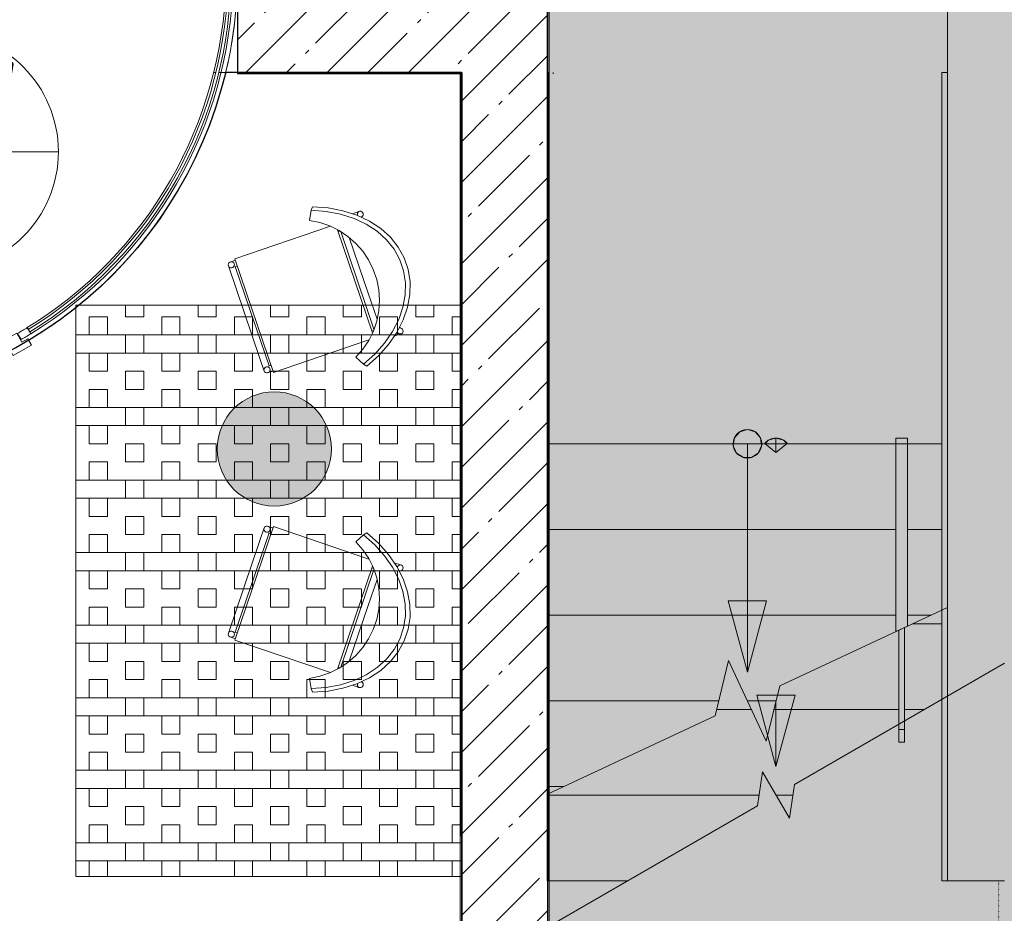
# Model space of a CAD drawing. Header units: millimetres. Extents: x 42571 to 146629, y -34435 to 73146.
# Tile 55 of 93: x 57115 to 60561, y -3358 to -230. Entities that reach past the tile are written whole.
import ezdxf
from ezdxf.enums import TextEntityAlignment as Align

# ---------------------------------------------------------------- set-up
doc = ezdxf.new("R2010")
doc.units = ezdxf.units.MM
doc.linetypes.add('( Hidden )', pattern=[0.375, 0.25, -0.125])
doc.linetypes.add('-d1-01', pattern=[1, 0, -1])
doc.layers.get('Defpoints').update_dxf_attribs({"color": 31})
for name, color, linetype, lineweight in [('_0', 7, 'Continuous', 13), ('dim_meb', 7, 'Continuous', 5), ('meb', 26, 'Continuous', 15), ('ob_pomeshen', 62, 'Continuous', 13), ('Балясины', 7, 'Continuous', 5), ('Верхние поручни', 7, 'Continuous', 5), ('Контуры', 7, 'Continuous', 5), ('Линии подступенков', 7, 'Continuous', 5), ('Линии свеса', 7, 'Continuous', 5), ('Марки вырезов', 7, 'Continuous', 5), ('Обобщенные модели', 7, 'Continuous', 5), ('Основа _2_', 7, 'Continuous', 5), ('Отделка 2 _5_', 7, 'Continuous', 5), ('Панели витража', 7, 'Continuous', 5), ('Перекрытия', 7, 'Continuous', 5), ('Перила', 7, 'Continuous', 5), ('Стены', 7, 'Continuous', 5), ('Стрелки вверх', 7, 'Continuous', 5), ('Структура _1_', 7, 'Continuous', 5)]:
    doc.layers.add(name, color=color, linetype=linetype, lineweight=lineweight)
doc.layers.add('_Разделитель помещений_', color=7, linetype='-d1-01', lineweight=5, true_color=0x0080c0)
doc.layers.add('МЕБЕЛЬ НАША ЛИНИЯ', color=7, linetype='Continuous', lineweight=0, true_color=0x6a6a6a)
doc.styles.add('fl_iso paper', font='isocpeur.ttf', dxfattribs={"width": 0.8, "oblique": 10})
pattern_1 = [(45, (-51337.11, -26686.75), (-142.5612, 142.5612), []), (45, (-51194.55, -26686.75), (-142.5612, 142.5612), [252.016, -50.403, 16.764, -33.639])]

# ---------------------------------------------------------------- blocks, each defined once
blk = doc.blocks.new('помещение')
at = {"color": 0}
blk.add_line((-420, 0), (420, 0), dxfattribs=at)
blk.add_circle((0, 0), 420, dxfattribs=at)
at = {"linetype": 'ByBlock', "style": 'fl_iso paper', "oblique": 10, "width": 0.8}
for tag, p in [('TXT1', (0, 190)), ('TXT2', (0, -180))]:
    blk.add_attdef(tag, text='', height=250, dxfattribs=at).set_placement(p, align=Align.MIDDLE_CENTER)
blk = doc.blocks.new('культ кресло фото')
at = {"layer": 'МЕБЕЛЬ НАША ЛИНИЯ'}
for p, q in [((1546547.7, -103882.5), (1546504.4, -103905.6)), ((1546505.2, -103884.1), (1546508.8, -103883.4)), ((1546508.8, -103883.4), (1546512.5, -103884)), ((1546592.1, -103866.4), (1546547.7, -103882.5)), ((1546549.4, -103898), (1546592.3, -103882.5)), ((1546636.7, -103857.5), (1546592.1, -103866.4)), ((1546592.3, -103882.5), (1546635.3, -103873.9)), ((1546635.3, -103873.9), (1546678, -103872.4)), ((1546680.9, -103856), (1546636.7, -103857.5)), ((1546678, -103872.4), (1546719.4, -103878.1)), ((1546723.8, -103862), (1546680.9, -103856)), ((1546719.4, -103878.1), (1546758.9, -103890.9)), ((1546764.7, -103875.2), (1546723.8, -103862)), ((1546803, -103895.5), (1546764.7, -103875.2)), ((1546504.4, -103905.6), (1546462.8, -103935.3)), ((1546498.8, -103892), (1546491.3, -103914.9)), ((1546498.8, -103892), (1546499.8, -103888.8)), ((1546498.9, -103895.6), (1546498.8, -103892)), ((1546500.4, -103898.9), (1546498.9, -103895.6)), ((1546499.8, -103888.8), (1546502.1, -103885.9)), ((1546503, -103901.6), (1546500.4, -103898.9)), ((1546502.1, -103885.9), (1546505.2, -103884.1)), ((1546506.3, -103903.3), (1546503, -103901.6)), ((1546508.2, -103903.6), (1546506.3, -103903.3)), ((1546507.7, -103920.3), (1546549.4, -103898)), ((1546512.5, -103884), (1546515.9, -103885.7)), ((1546515.9, -103885.7), (1546518.4, -103888.4)), ((1546518.4, -103888.4), (1546519.9, -103891.7)), ((1546520.1, -103895.3), (1546519.3, -103897.7)), ((1546519.9, -103891.7), (1546520.1, -103895.3)), ((1546758.9, -103890.9), (1546795.7, -103910.5)), ((1546795.7, -103910.5), (1546829.5, -103936.6)), ((1546837.9, -103922.6), (1546803, -103895.5)), ((1546462.8, -103935.3), (1546423.7, -103971)), ((1546429.9, -103983.4), (1546467.6, -103948.9)), ((1546467.6, -103948.9), (1546507.7, -103920.3)), ((1546829.5, -103936.6), (1546859.4, -103968.8)), ((1546868.9, -103955.9), (1546837.9, -103922.6)), ((1546423.7, -103971), (1546387.8, -104012.2)), ((1546395.2, -104023.1), (1546429.9, -103983.4)), ((1546510.7, -103987.4), (1546545.4, -103975)), ((1546513, -103986.5), (1546511.1, -103992.5)), ((1546516.7, -103985.2), (1546860.4, -104096.4)), ((1546545.4, -103975), (1546581.4, -103967.3)), ((1546551.4, -103973.7), (1546643.1, -104003.4)), ((1546581.4, -103967.3), (1546618.2, -103964.4)), ((1546618.2, -103964.4), (1546654.9, -103966.3)), ((1546654.9, -103966.3), (1546691.2, -103972.9)), ((1546691.2, -103972.9), (1546726.2, -103984.3)), ((1546726.2, -103984.3), (1546759.5, -104000.1)), ((1546859.4, -103968.8), (1546884.9, -104006.5)), ((1546895.5, -103995), (1546868.9, -103955.9)), ((1546479.9, -104003.1), (1546371.2, -104339.2)), ((1546387.8, -104012.2), (1546395.2, -104023.1)), ((1546447.6, -104025), (1546477.9, -104004.1)), ((1546477.9, -104004.1), (1546510.7, -103987.4)), ((1546504.7, -103990.4), (1546867.1, -104107.6)), ((1546643.1, -104003.4), (1546839, -104066.7)), ((1546759.5, -104000.1), (1546790.4, -104020.1)), ((1546790.4, -104020.1), (1546818.4, -104044)), ((1546884.9, -104006.5), (1546905.8, -104049)), ((1546917.1, -104039.1), (1546895.5, -103995)), ((1546910.4, -104021.5), (1546912.7, -104018.7)), ((1546912.7, -104018.7), (1546915.8, -104016.9)), ((1546915.8, -104016.9), (1546919.4, -104016.2)), ((1546919.4, -104016.2), (1546923.1, -104016.8)), ((1546923.1, -104016.8), (1546926.5, -104018.5)), ((1546926.5, -104018.5), (1546929, -104021.2)), ((1546929, -104021.2), (1546930.5, -104024.5)), ((1546395.2, -104023.1), (1546420.3, -104049.7)), ((1546420.3, -104049.7), (1546447.6, -104025)), ((1546818.4, -104044), (1546843.1, -104071.3)), ((1546905.8, -104049), (1546921.6, -104095.7)), ((1546909.6, -104023.9), (1546910.4, -104021.5)), ((1546916.9, -104036.1), (1546915.1, -104035.2)), ((1546920.6, -104036.6), (1546916.9, -104036.1)), ((1546933.4, -104087.5), (1546917.1, -104039.1)), ((1546924.2, -104036), (1546920.6, -104036.6)), ((1546929.6, -104031.4), (1546922.2, -104054.3)), ((1546927.3, -104034.1), (1546924.2, -104036)), ((1546929.6, -104031.4), (1546927.3, -104034.1)), ((1546930.6, -104028.2), (1546929.6, -104031.4)), ((1546930.5, -104024.5), (1546930.6, -104028.2)), ((1546843.1, -104071.3), (1546864, -104101.6)), ((1546944.1, -104139.3), (1546933.4, -104087.5)), ((1546862.5, -104099.4), (1546860.5, -104105.5)), ((1546864, -104101.6), (1546880.8, -104134.4)), ((1546921.6, -104095.7), (1546931.9, -104145.8)), ((1546770.8, -104468.4), (1546879.6, -104132.1)), ((1546880.8, -104134.4), (1546893.1, -104169.1)), ((1546931.9, -104145.8), (1546936.8, -104198.2)), ((1546949.1, -104193.7), (1546944.1, -104139.3)), ((1546893.1, -104169.1), (1546900.9, -104205.1)), ((1546900.9, -104205.1), (1546936.8, -104198.2)), ((1546936.8, -104198.2), (1546949.1, -104193.7)), ((1546369.8, -104360), (1546371, -104356.5)), ((1546370, -104363.8), (1546369.8, -104360)), ((1546371.4, -104367.3), (1546370, -104363.8)), ((1546371, -104356.5), (1546373.3, -104353.5)), ((1546371.2, -104339.2), (1546764, -104466.2)), ((1546376.1, -104340.8), (1546372.1, -104353.1)), ((1546372.1, -104353.1), (1546373.3, -104353.5)), ((1546373.3, -104353.5), (1546376.5, -104351.5)), ((1546376.5, -104351.5), (1546380.1, -104350.7)), ((1546380.1, -104350.7), (1546383.8, -104351.2)), ((1546383.8, -104351.2), (1546387.2, -104353)), ((1546387.2, -104353), (1546389.7, -104355.8)), ((1546389.7, -104355.8), (1546391.1, -104359.3)), ((1546391.2, -104363), (1546390.1, -104366.6)), ((1546391.1, -104359.3), (1546391.2, -104363)), ((1546396.3, -104347.3), (1546393.3, -104356.7)), ((1546394, -104354.5), (1546520.7, -104395.5)), ((1546373.9, -104370), (1546371.4, -104367.3)), ((1546377.2, -104371.8), (1546373.9, -104370)), ((1546376.1, -104371.2), (1546376.5, -104371.6)), ((1546376.5, -104371.6), (1546376.6, -104371.5)), ((1546376.5, -104371.6), (1546420.7, -104385.9)), ((1546376.8, -104371.6), (1546376.5, -104371.6)), ((1546380.9, -104372.3), (1546377.2, -104371.8)), ((1546384.6, -104371.5), (1546380.9, -104372.3)), ((1546387.8, -104369.5), (1546384.6, -104371.5)), ((1546390.1, -104366.6), (1546387.8, -104369.5)), ((1546420.7, -104385.9), (1546747.1, -104491.4)), ((1546520.7, -104395.5), (1546544.7, -104403.2)), ((1546544.7, -104403.2), (1546743.4, -104467.5)), ((1546745.7, -104460.3), (1546743, -104468.8)), ((1546766, -104466.9), (1546762, -104479.2)), ((1546764, -104466.2), (1546767.2, -104467.3)), ((1546767.2, -104467.3), (1546769.6, -104468)), ((1546769.6, -104468), (1546770.8, -104468.4)), ((1546740.7, -104476), (1546739.5, -104479.6)), ((1546739.5, -104479.6), (1546739.6, -104483.3)), ((1546739.6, -104483.3), (1546741.1, -104486.8)), ((1546743, -104473.1), (1546740.7, -104476)), ((1546741.1, -104486.8), (1546743.6, -104489.6)), ((1546746.1, -104471.1), (1546743, -104473.1)), ((1546743.6, -104489.6), (1546746.9, -104491.4)), ((1546749.8, -104470.3), (1546746.1, -104471.1)), ((1546746.9, -104491.4), (1546750.6, -104491.9)), ((1546747.1, -104491.4), (1546747.1, -104491.4)), ((1546753.5, -104470.8), (1546749.8, -104470.3)), ((1546750.6, -104491.9), (1546754.3, -104491.1)), ((1546756.9, -104472.6), (1546753.5, -104470.8)), ((1546754.3, -104491.1), (1546757.5, -104489.1)), ((1546759.4, -104475.3), (1546756.9, -104472.6)), ((1546757.5, -104489.1), (1546759.8, -104486.1)), ((1546760.8, -104478.8), (1546759.4, -104475.3)), ((1546759.8, -104486.1), (1546760.9, -104482.6)), ((1546760.9, -104482.6), (1546760.8, -104478.8)), ((1546762, -104479.2), (1546760.8, -104478.8))]:
    blk.add_line(p, q, dxfattribs=at)
blk = doc.blocks.new('PAN_Door_Revolving - PAN_Door_Revolving-2926537-50_AS_Plan_L01_Маркировочный - зависимый 4')
at = {"layer": 'Обобщенные модели'}
for p, q in [((360, 1197), (261.7, 1265.8)), ((0, 1197), (297.5, 1197)), ((360, 1197), (261.7, 1128.2)), ((-360, -1197), (-261.7, -1128.2)), ((-360, -1197), (-261.7, -1265.8)), ((0, -1197), (-297.5, -1197))]:
    blk.add_line(p, q, dxfattribs=at)
for centre, start, end in [((213.5, 1197), 305, 55), ((-213.5, -1197), 125, 235)]:
    blk.add_arc(centre, 84, start, end, dxfattribs=at)
at = {"layer": 'Панели витража'}
for p, q in [((30, 1427), (0, 1427)), ((0, 1427), (0, 1397)), ((30, 1397), (30, 1427)), ((30, 1426.7), (30, 1396.7)), ((0, 1397), (30, 1397)), ((-715.2, 1338.8), (-778.4, 1302.3)), ((-685.2, 1286.8), (-715.2, 1338.8)), ((715.2, 1338.8), (685.2, 1286.8)), ((778.4, 1302.3), (715.2, 1338.8)), ((-778.4, 1302.3), (-765.8, 1280.5)), ((-765.8, 1280.5), (-745.9, 1292)), ((-745.9, 1292), (-728.5, 1261.8)), ((-729.8, 1264), (-742.3, 1285.6)), ((-728.5, 1261.8), (-685.2, 1286.8)), ((685.2, 1286.8), (728.5, 1261.8)), ((728.5, 1261.8), (745.9, 1292)), ((742.2, 1285.6), (729.7, 1264)), ((745.9, 1292), (765.8, 1280.5)), ((765.8, 1280.5), (778.4, 1302.3)), ((-776.6, 1265.1), (-764.1, 1243.5)), ((-770.4, 1254.3), (-776.6, 1265.1)), ((-767.8, 1250.1), (-773, 1258.6)), ((-764.1, 1243.5), (-767.9, 1250)), ((764.1, 1243.5), (776.6, 1265.1)), ((767.9, 1250), (764.1, 1243.5)), ((773, 1258.6), (767.8, 1250.1)), ((776.6, 1265.1), (770.4, 1254.3)), ((987.8, 987.8), (1009, 1009)), ((-1459.1, 35), (-1500.2, 35)), ((-1500.2, 35), (-1500.2, -35)), ((-1484.1, 35), (-1475.4, 35)), ((-1465.4, 35), (-1459.1, 35)), ((-3.5, 46.1), (-7, 44.1)), ((-7, 44.1), (1.1, 30)), ((6.1, 29.4), (-3.5, 46.1)), ((1500.2, 35), (1459.1, 35)), ((1459.1, 35), (1465.4, 35)), ((1475.4, 35), (1484.1, 35)), ((1500.2, -35), (1500.2, 35)), ((-34.7, 28.1), (-38.2, 26.1)), ((-38.2, 26.1), (-28.5, 9.4)), ((-26.5, 14), (-34.7, 28.1)), ((41.7, 20), (22.4, 20)), ((25.4, 16), (41.7, 16)), ((41.7, 16), (41.7, 20)), ((-28.5, -9.4), (-38.2, -26.1)), ((-38.2, -26.1), (-34.7, -28.1)), ((-34.7, -28.1), (-26.5, -14)), ((1.1, -30), (-7, -44.1)), ((-3.5, -46.1), (6.1, -29.4)), ((22.4, -20), (41.7, -20)), ((41.7, -16), (25.4, -16)), ((41.7, -20), (41.7, -16)), ((-1500.2, -35), (-1459.1, -35)), ((-1475.4, -35), (-1484.1, -35)), ((-1459.1, -35), (-1465.4, -35)), ((-7, -44.1), (-3.5, -46.1)), ((1459.1, -35), (1500.2, -35)), ((1465.4, -35), (1459.1, -35)), ((1484.1, -35), (1475.4, -35)), ((-987.8, -987.8), (-1009, -1009)), ((-764.1, -1243.5), (-776.6, -1265.1)), ((-776.6, -1265.1), (-770.4, -1254.3)), ((-773, -1258.6), (-767.8, -1250.1)), ((-767.9, -1250), (-764.1, -1243.5)), ((-727.4, -1262.4), (-745.6, -1294.1)), ((-742.3, -1285.6), (-729.8, -1264)), ((-684.1, -1287.4), (-727.4, -1262.4)), ((727.4, -1262.4), (684.1, -1287.4)), ((745.6, -1294.1), (727.4, -1262.4)), ((729.7, -1264), (742.2, -1285.6)), ((776.6, -1265.1), (764.1, -1243.5)), ((764.1, -1243.5), (767.9, -1250)), ((767.8, -1250.1), (773, -1258.6)), ((770.4, -1254.3), (776.6, -1265.1)), ((-765.5, -1282.6), (-778.3, -1304.6)), ((-778.3, -1304.6), (-715.1, -1341.1)), ((-745.6, -1294.1), (-765.5, -1282.6)), ((-715.1, -1341.1), (-684.1, -1287.4)), ((684.1, -1287.4), (715.1, -1341.1)), ((715.1, -1341.1), (778.3, -1304.6)), ((765.5, -1282.6), (745.6, -1294.1)), ((778.3, -1304.6), (765.5, -1282.6)), ((-30, -1426.7), (-30, -1396.7)), ((0, -1397), (-30, -1397)), ((-30, -1397), (-30, -1427)), ((0, -1427), (0, -1397)), ((-30, -1427), (0, -1427))]:
    blk.add_line(p, q, dxfattribs=at)
for radius, start, end in [(1427, 45, 88.7954), (1397, 45, 88.7695), (1484.5, 120, 121.544), (1484.5, 58.456, 60), (1484.5, 121.544, 178.649), (1477, 121.5571, 238.4429), (1467, 121.5571, 238.4429), (1459.5, 121.5705, 178.6259), (1459.5, 120, 121.5705), (1459.5, 58.4295, 60), (1459.5, 1.3741, 58.4295), (1467, 301.5571, 58.4429), (1477, 301.5571, 58.4429), (1484.5, 1.351, 58.456), (1459.5, 178.6259, 181.3741), (1459.5, 358.6259, 1.3741), (30, 161.8103, 198.1897), (30, 87.8336, 152.1664), (30, 41.8103, 78.1897), (30, 327.8336, 32.1664), (30, 207.8336, 272.1664), (30, 281.8103, 318.1897), (1484.5, 181.351, 238.456), (1459.5, 181.3741, 238.4295), (1459.5, 301.5705, 358.6259), (1484.5, 301.544, 358.649), (1397, 225, 268.7695), (1427, 225, 268.7954), (1484.5, 238.456, 240), (1459.5, 238.4295, 240), (1459.5, 300, 301.5705), (1484.5, 300, 301.544)]:
    blk.add_arc((0, 0), radius, start, end, dxfattribs=at)
blk = doc.blocks.new('RST_AR_KMN_R22_SLB_FCD_rvt-1-50_AS_Plan_L01_Маркировочный - зависимый 4')
at = {"layer": 'Панели витража', "lineweight": 5}
blk.add_blockref('PAN_Door_Revolving - PAN_Door_Revolving-2926537-50_AS_Plan_L01_Маркировочный - зависимый 4', (65143.7, 62078.4), dxfattribs=at)
blk = doc.blocks.new('Ограждение - 40Lx40W_Stairs-6055072-50_AS_Plan_L01_Маркировочный - зависимый 4')
at = {"layer": 'Балясины'}
for p, q in [((20, 20), (-20, 20)), ((-20, 20), (-20, -20)), ((20, -20), (20, 20))]:
    blk.add_line(p, q, dxfattribs=at)
blk = doc.blocks.new('Ограждение - 40Lx40W_Stairs-V8-50_AS_Plan_L01_Маркировочный - зависимый 4')
at = {"layer": 'Балясины'}
for p, q in [((-20, 20), (-20, -20)), ((20, -20), (20, 20))]:
    blk.add_line(p, q, dxfattribs=at)
blk = doc.blocks.new('Ограждение - Ограждение-12942800-50_AS_Plan_L01_Маркировочный - зависимый 4')
at = {"extrusion": (0, 0, -1), "zscale": -1}
for name, p in [('Ограждение - 40Lx40W_Stairs-6055072-50_AS_Plan_L01_Маркировочный - зависимый 4', (-68968.7, 60408.4)), ('Ограждение - 40Lx40W_Stairs-V8-50_AS_Plan_L01_Маркировочный - зависимый 4', (-68968.7, 59828.4))]:
    blk.add_blockref(name, p, dxfattribs=at)
blk = doc.blocks.new('Тип верхнего поручня - Верхний поручень_Внутренний_-12942804-50_AS_Plan_L01_Маркировочный - зависимый 4')
at = {"layer": 'Верхние поручни'}
for p, q in [((68988.7, 60448.4), (68948.7, 60448.4)), ((68948.7, 60448.4), (68948.7, 60440.2)), ((68948.7, 60440.2), (68948.7, 60417.8)), ((68988.7, 60448.4), (68988.7, 60440.2)), ((68988.7, 60440.2), (68988.7, 60417.8)), ((68948.7, 60417.8), (68948.7, 59770.9)), ((68988.7, 60417.8), (68988.7, 59789.5)), ((68948.7, 59770.9), (68988.7, 59789.5))]:
    blk.add_line(p, q, dxfattribs=at)
blk = doc.blocks.new('Тип перил - Перила_Внутренний_-12942814-50_AS_Plan_L01_Маркировочный - зависимый 4')
at = {"layer": 'Перила'}
for p, q in [((68958.7, 60428.4), (68978.7, 60428.4)), ((68958.7, 59428.4), (68958.7, 59775.5)), ((68978.7, 59784.9), (68978.7, 59428.4)), ((68978.7, 59428.4), (68958.7, 59428.4)), ((68958.7, 59428.4), (68958.7, 59383.7)), ((68978.7, 59383.7), (68978.7, 59428.4)), ((68958.7, 59383.7), (68978.7, 59383.7))]:
    blk.add_line(p, q, dxfattribs=at)
blk = doc.blocks.new('Тип перил - Перила_Внутренний_-V9-50_AS_Plan_L01_Маркировочный - зависимый 4')
at = {"layer": 'Перила'}
for p, q in [((68978.7, 60428.4), (68958.7, 60428.4)), ((68958.7, 59775.5), (68978.7, 59784.9))]:
    blk.add_line(p, q, dxfattribs=at)
blk = doc.blocks.new('A$Cdea34fad')
at = {"layer": 'Стены'}
h = blk.add_hatch(dxfattribs=at)
h.set_pattern_fill('FP_7', color=256, style=0, pattern_type=2)
h.set_pattern_definition(pattern_1)
h.paths.add_polyline_path([(16091.6, 35041.6), (16091.6, 35441.6), (15306.6, 35441.6), (15306.6, 35041.6), (16091.2, 35041.6)])
h = blk.add_hatch(dxfattribs=at)
h.set_pattern_fill('FP_7', color=256, style=0, pattern_type=2)
h.set_pattern_definition(pattern_1)
h.paths.add_polyline_path([(16091.6, 29191.6), (16391.6, 29191.6), (16391.6, 35441.6), (16091.6, 35441.6), (16091.6, 29534.5)])
h = blk.add_hatch(dxfattribs=at)
h.set_pattern_fill('FP_6', color=256, style=0, pattern_type=2)
h.set_pattern_definition([(45, (-51337.11, -26686.75), (-75.43415, 75.43415), [106.68, -17.78, 3.556, -17.78]), (45, (-51337.11, -26611.36), (-75.43415, 75.43415), []), (50, (-51337.11, -26686.75), (127.52922, -11.15758), [13.335, -146.685]), (355, (-51337.11, -26686.75), (-24.66966, 133.74002), [10.668, -117.348]), (100.451, (-51326.49, -26687.68), (102.85973, 122.58178), [11.333, -124.663]), (46.184, (-51337.11, -26651.19), (189.75516, -29.43036), [20.002, -220.027]), (96.636, (-51321.3, -26653.64), (166.1822, 173.1996), [17, -186.995]), (351.184, (-51337.11, -26651.19), (166.18393, 173.19757), [16.002, -176.022]), (21, (-51319.33, -26660.08), (106.13027, -71.58603), [13.335, -146.685]), (326, (-51319.33, -26660.08), (43.26188, 128.93175), [10.668, -117.348]), (71.451, (-51310.49, -26666.04), (149.39198, 57.34505), [11.333, -124.663]), (37.5, (-51337.114, -26686.746), (2.162228, 59.188357), [3.353, -112.573, 3.353, -115.773, -117.793]), (37.5, (-51337.114, -26686.746), (2.162228, 59.188357), [-235.052, 3.353, -114.44]), (7.5, (-51337.114, -26686.746), (46.773857, 70.126152), [3.353, -64.567, 3.353, -109.906, -44.894]), (7.5, (-51337.114, -26686.746), (46.773857, 70.126152), [-181.178, 3.353, -41.542]), (327.5, (-51376.763, -26686.746), (94.913671, -4.010093), [3.353, -41.097, 3.353, -135.331, -184.023]), (327.5, (-51376.763, -26686.746), (94.913671, -4.010093), [-183.134, 3.353, -180.67]), (317.5, (-51394.54, -26686.75), (103.69057, 17.79882), [3.353, -54.432, 3.353, -88.748, -130.683]), (317.5, (-51394.54, -26686.75), (103.69057, 17.79882), [-149.885, 3.353, -127.33])])
h.paths.add_polyline_path([(17791.6, 32211.6), (17991.6, 32211.6), (17990.8, 35441.6), (17791.6, 35441.6), (17791.6, 33477)])
at = {"layer": 'Стрелки вверх'}
h = blk.add_hatch(color=256, dxfattribs=at)
edge = h.paths.add_edge_path()
edge.add_arc((17091.6, 33741.6), 50, 0, 360)
for points in [[(17105.7, 33693.7), (17129.4, 33708.9), (17141.1, 33734.5), (17137.1, 33762.4), (17118.6, 33783.7), (17091.6, 33791.6), (17064.6, 33783.7), (17046.1, 33762.4), (17042.1, 33734.5), (17053.8, 33708.9), (17077.5, 33693.7)], [(17229, 33741.6), (17218.6, 33753.7), (17191.5, 33761.6), (17164.5, 33753.7), (17154.1, 33741.6)], [(17091.6, 32941.6), (17158.6, 33191.6), (17024.6, 33191.6)], [(17191.5, 32611.6), (17258.5, 32861.6), (17124.6, 32861.6)]]:
    blk.add_hatch(color=256, dxfattribs=at).paths.add_polyline_path(points)
h = blk.add_hatch(color=256, dxfattribs=at)
edge = h.paths.add_edge_path()
edge.add_arc((17191.5, 33711.6), 50, 90, 141.2685)
edge.add_line((17152.5, 33742.9), (17191.5, 33711.6))
edge.add_line((17191.5, 33711.6), (17191.5, 33761.6))
h = blk.add_hatch(color=256, dxfattribs=at)
edge = h.paths.add_edge_path()
edge.add_arc((17191.5, 33711.6), 50, 38.7315, 90)
edge.add_line((17191.5, 33761.6), (17191.5, 33711.6))
edge.add_line((17191.5, 33711.6), (17230.5, 33742.9))
at = {"layer": '_Разделитель помещений_'}
for p, q in [((16041.6, 35041.6), (16091.6, 35041.6)), ((16091.2, 29691.9), (16091.2, 35041.6)), ((17971.6, 32211.6), (17971.6, 29191.6))]:
    blk.add_line(p, q, dxfattribs=at)
blk.add_arc((13806.6, 35391.6), 1500, 300.8302, 354.2608, dxfattribs=at)
at = {"layer": 'Контуры'}
for p, q in [((16391.6, 33741.6), (16391.6, 33441.6)), ((17771.6, 33741.6), (16396.6, 33741.6)), ((17791.6, 33741.6), (17791.6, 33441.6)), ((16391.6, 33441.6), (16391.6, 33141.6)), ((17791.6, 33441.6), (17791.6, 33168.1)), ((16391.6, 33141.6), (16391.6, 32841.6)), ((16391.6, 32841.6), (16391.6, 32541.6)), ((16391.6, 32541.6), (16391.6, 32515.2)), ((16391.5, 32211.6), (16391.5, 32049.8))]:
    blk.add_line(p, q, dxfattribs=at)
at = {"layer": 'Линии подступенков'}
for p, q in [((17771.6, 33741.6), (16396.6, 33741.6)), ((17611.6, 33441.6), (16396.6, 33441.6)), ((17771.6, 33441.6), (17651.6, 33441.6)), ((17611.6, 33141.6), (16396.6, 33141.6)), ((17735, 33141.6), (17651.6, 33141.6)), ((17771.6, 33111.6), (17670.6, 33111.6)), ((16991.2, 32841.6), (16396.6, 32841.6)), ((17192.1, 32841.6), (17091.6, 32841.6)), ((17105.6, 32811.6), (16983.9, 32811.6)), ((17621.6, 32811.6), (17184.8, 32811.6)), ((17711.2, 32811.6), (17641.6, 32811.6)), ((16448.3, 32541.6), (16391.6, 32541.6)), ((17132.3, 32511.6), (16396.6, 32511.6)), ((17250.8, 32511.6), (17191.5, 32511.6)), ((16671.9, 32211.6), (16391.5, 32211.6))]:
    blk.add_line(p, q, dxfattribs=at)
at = {"layer": 'Линии свеса'}
for p, q in [((17611.6, 33441.6), (16396.6, 33441.6)), ((17771.6, 33441.6), (17651.6, 33441.6)), ((17611.6, 33141.6), (16396.6, 33141.6)), ((17735, 33141.6), (17651.6, 33141.6)), ((17771.6, 33111.6), (17670.6, 33111.6)), ((16991.2, 32841.6), (16396.6, 32841.6)), ((17192.1, 32841.6), (17091.6, 32841.6)), ((17105.6, 32811.6), (16983.9, 32811.6)), ((17621.6, 32811.6), (17184.8, 32811.6)), ((17711.2, 32811.6), (17641.6, 32811.6)), ((16448.3, 32541.6), (16391.6, 32541.6)), ((17132.3, 32511.6), (16396.6, 32511.6)), ((17250.8, 32511.6), (17191.5, 32511.6)), ((16671.9, 32211.6), (16391.5, 32211.6))]:
    blk.add_line(p, q, dxfattribs=at)
at = {"layer": 'Марки вырезов'}
for p, q in [((17204.9, 32894.5), (17791.6, 33168.1)), ((16978.3, 32788.8), (17025.6, 32983.3)), ((17025.6, 32983.3), (17157.6, 32700)), ((17256.5, 32549.1), (17991.5, 32973.5)), ((17157.6, 32700), (17204.9, 32894.5)), ((16391.6, 32515.2), (16978.3, 32788.8)), ((17126.6, 32474.1), (17144.7, 32592.8)), ((17144.7, 32592.8), (17238.4, 32430.5)), ((17238.4, 32430.5), (17256.5, 32549.1)), ((16391.5, 32049.8), (17126.6, 32474.1))]:
    blk.add_line(p, q, dxfattribs=at)
at = {"layer": 'Основа _2_', "lineweight": 9}
for p, q in [((17791.6, 35441.6), (17791.6, 35041.6)), ((17791.6, 35041.6), (17791.6, 32211.6)), ((17791.6, 32211.6), (17791.6, 35041.6)), ((17791.6, 32211.6), (17991.6, 32211.6))]:
    blk.add_line(p, q, dxfattribs=at)
at = {"layer": 'Отделка 2 _5_'}
for p, q in [((15306.6, 35041.6), (15306.6, 35036.6)), ((15306.6, 35036.6), (16091.2, 35036.6)), ((16091.2, 35036.9), (16086.2, 35036.9)), ((16086.2, 35036.9), (16086.2, 29691.9)), ((16091.2, 35036.6), (16091.2, 35041.6)), ((16091.2, 29691.9), (16091.2, 35036.9)), ((16396.6, 35041.6), (16391.6, 35041.6)), ((16396.6, 32211.6), (16396.6, 35041.6)), ((16411.6, 35041.6), (16411.2, 35041.6)), ((16411.2, 35041.6), (16411.2, 35036.6)), ((16411.2, 35036.6), (16411.6, 35036.6)), ((16411.6, 35036.6), (16411.6, 35041.6)), ((17771.6, 35041.6), (17771.6, 32211.6)), ((17791.6, 35041.6), (17771.6, 35041.6)), ((17771.6, 32211.6), (17791.6, 32211.6))]:
    blk.add_line(p, q, dxfattribs=at)
at = {"layer": 'Перекрытия'}
for p, q in [((16391.6, 33711.6), (16391.6, 35441.6)), ((16391.6, 35441.6), (16391.6, 33711.6)), ((17791.6, 35441.6), (17791.6, 33711.6)), ((17791.6, 33711.6), (17791.6, 35441.6)), ((15306.6, 35356.8), (15306.6, 35037)), ((15306.6, 35037), (15306.6, 35356.8)), ((15306.6, 35041.6), (16091.6, 35041.6)), ((16091.6, 35041.6), (15306.6, 35041.6)), ((16391.6, 33711.6), (16391.6, 29191.6)), ((16391.6, 29191.6), (16391.6, 33711.6))]:
    blk.add_line(p, q, dxfattribs=at)
for start, end in [(300.8298, 358.662), (300.8294, 358.6613), (350.5658, 353.0714), (350.5671, 353.0703), (345.3676, 347.869), (345.3689, 347.868), (340.1696, 342.6658), (340.1708, 342.6648), (334.9715, 337.4616), (334.9727, 337.4607), (329.7736, 332.2563), (329.7747, 332.2555), (324.5757, 327.0495), (324.5768, 327.0487), (319.3778, 321.8406), (319.3788, 321.8399), (314.18, 316.6292), (314.181, 316.6286), (308.9823, 311.4142), (308.9831, 311.4136), (303.7846, 306.194), (303.7853, 306.1935), (300.8298, 300.9661), (300.8294, 300.9657)]:
    blk.add_arc((13806.6, 35391.6), 1500, start, end, dxfattribs=at)
at = {"layer": 'Стены'}
for p, q in [((15223.5, 35041.6), (15229.7, 35041.6)), ((15223.5, 35041.6), (15223.5, 35040.8)), ((15229.5, 35040.8), (15223.5, 35040.8)), ((15306.6, 35040.8), (15239.8, 35040.8)), ((15239.9, 35041.6), (16091.6, 35041.6)), ((16091.6, 35041.6), (15306.6, 35041.6)), ((16091.6, 35041.6), (15306.6, 35041.6)), ((15306.6, 35041.6), (16091.6, 35041.6))]:
    blk.add_line(p, q, dxfattribs=at)
at = {"layer": 'Стрелки вверх'}
for p, q in [((17064.6, 33783.7), (17046.1, 33762.4)), ((17091.6, 33791.6), (17064.6, 33783.7)), ((17118.6, 33783.7), (17091.6, 33791.6)), ((17137.1, 33762.4), (17118.6, 33783.7)), ((17046.1, 33762.4), (17042.1, 33734.5)), ((17141.1, 33734.5), (17137.1, 33762.4)), ((17164.5, 33753.7), (17154.1, 33741.6)), ((17191.5, 33761.6), (17164.5, 33753.7)), ((17218.6, 33753.7), (17191.5, 33761.6)), ((17191.5, 33711.6), (17191.5, 33761.6)), ((17191.5, 33761.6), (17191.5, 33711.6)), ((17229, 33741.6), (17218.6, 33753.7)), ((17042.1, 33734.5), (17053.8, 33708.9)), ((17053.8, 33708.9), (17077.5, 33693.7)), ((17091.6, 33741.6), (17091.6, 33441.6)), ((17105.7, 33693.7), (17129.4, 33708.9)), ((17129.4, 33708.9), (17141.1, 33734.5)), ((17152.5, 33742.9), (17191.5, 33711.6)), ((17154.1, 33741.6), (17229, 33741.6)), ((17191.5, 33711.6), (17230.5, 33742.9)), ((17077.5, 33693.7), (17105.7, 33693.7)), ((17091.6, 33441.6), (17091.6, 33141.6)), ((17158.6, 33191.6), (17024.6, 33191.6)), ((17024.6, 33191.6), (17091.6, 32941.6)), ((17091.6, 32941.6), (17158.6, 33191.6)), ((17091.6, 33141.6), (17091.6, 32941.6)), ((17258.5, 32861.6), (17124.6, 32861.6)), ((17124.6, 32861.6), (17191.5, 32611.6)), ((17191.5, 32611.6), (17258.5, 32861.6)), ((17191.5, 32839.5), (17191.5, 32811.6)), ((17191.5, 32811.6), (17191.5, 32611.6))]:
    blk.add_line(p, q, dxfattribs=at)
blk.add_circle((17091.6, 33741.6), 50, dxfattribs=at)
for start, end in [(90, 141.2685), (38.7315, 90)]:
    blk.add_arc((17191.5, 33711.6), 50, start, end, dxfattribs=at)
at = {"layer": 'Структура _1_', "lineweight": 25}
for p, q in [((15306.6, 35441.6), (15306.6, 35041.6)), ((16391.6, 35041.6), (16391.6, 35441.6)), ((15306.6, 35041.6), (16091.2, 35041.6)), ((16091.2, 35041.6), (15306.6, 35041.6)), ((16091.2, 35041.6), (16091.6, 35041.6)), ((16091.6, 35041.6), (16091.6, 29691.9)), ((16391.6, 32211.6), (16391.6, 35041.6)), ((16391.6, 35041.6), (16391.6, 32211.6))]:
    blk.add_line(p, q, dxfattribs=at)
at = {"lineweight": 5}
blk.add_blockref('RST_AR_KMN_R22_SLB_FCD_rvt-1-50_AS_Plan_L01_Маркировочный - зависимый 4', (-51337.1, -26686.7), dxfattribs=at)
at = {"layer": 'Балясины'}
blk.add_blockref('Ограждение - Ограждение-12942800-50_AS_Plan_L01_Маркировочный - зависимый 4', (-51337.1, -26686.7), dxfattribs=at)
at = {"layer": 'Верхние поручни'}
blk.add_blockref('Тип верхнего поручня - Верхний поручень_Внутренний_-12942804-50_AS_Plan_L01_Маркировочный - зависимый 4', (-51337.1, -26686.7), dxfattribs=at)
at = {"layer": 'Перила'}
for name in ['Тип перил - Перила_Внутренний_-12942814-50_AS_Plan_L01_Маркировочный - зависимый 4', 'Тип перил - Перила_Внутренний_-V9-50_AS_Plan_L01_Маркировочный - зависимый 4']:
    blk.add_blockref(name, (-51337.1, -26686.7), dxfattribs=at)

msp = doc.modelspace()

# ---------------------------------------------------------------- hatches: boundary and pattern name
at = {"layer": '_0', "transparency": 33554534}
h = msp.add_hatch(color=252, dxfattribs=at)
h.dxf.hatch_style = 1
h.paths.add_polyline_path([(58967.1, -6264.4), (61762.1, -6264.4), (61762.1, -14.3), (58967.1, -14.3)])
h.paths.add_polyline_path([(62062.1, -6264.4), (62062.1, -4614.4), (63942.1, -4614.4), (63942.1, -5544.4), (63522.1, -5544.4), (63522.1, -6264.4)])
at = {"layer": 'dim_meb', "lineweight": 0, "true_color": 0xc7c8ca, "transparency": 33554687}
h = msp.add_hatch(dxfattribs=at)
h.set_pattern_fill('BOX', color=9, scale=10, angle=270)
h.set_pattern_definition([(360, (162006, 1543494.38), (6e-14, 254), []), (360, (162006, 1543430.88), (6e-14, 254), []), (270, (162006, 1543494.38), (254, -5e-14), [-63.5, 63.5]), (270, (162069.5, 1543494.38), (254, -5e-14), [-63.5, 63.5]), (270, (162133, 1543494.38), (254, -5e-14), [63.5, -63.5]), (270, (162196.5, 1543494.38), (254, -5e-14), [63.5, -63.5]), (360, (162006, 1543367.38), (6e-14, 254), [63.5, -63.5]), (360, (162006, 1543303.88), (6e-14, 254), [63.5, -63.5])])
h.paths.add_polyline_path([(58661.7, -1228.7), (58661.7, -3228.7), (57311.7, -3228.7), (57311.7, -1228.7)])
at = {"layer": 'dim_meb', "linetype": 'ByBlock', "true_color": 0xc0ada0, "transparency": 33554534}
h = msp.add_hatch(color=253, dxfattribs=at)
h.dxf.hatch_style = 1
edge = h.paths.add_edge_path()
edge.add_arc((58006, -1732.5), 200, 0, 360)

# ---------------------------------------------------------------- linework, layer by layer
at = {"layer": 'Defpoints', "linetype": 'ByBlock'}
msp.add_lwpolyline([(54918.7, -415.2), (54092.1, -415.2), (54092.1, -1019.4), (53742.2, -1021.9), (53742.1, -614.4), (52292.1, -614.4), (52292.1, -15.2), (49592.9, -15.2), (49592.9, -1914.4), (51242.1, -1914.4), (51242.1, -2214.4), (54092.1, -2214.4), (54092.1, -12164.4), (56592.1, -12164.4), (56592.1, -6264.4), (57792.1, -6264.4), (57792.1, -5764.1), (58662.1, -5764.1), (58661.7, -414.4), (57835.7, -414.4, -0.788208)], format="xyb", close=True, dxfattribs=at)
msp.add_lwpolyline([(58967.1, -6264.4), (61762.1, -6264.4), (61762.1, -14.3), (58967.1, -14.3)], close=True, dxfattribs=at)
at = {"layer": 'dim_meb', "color": 252, "linetype": '( Hidden )', "ltscale": 8, "true_color": 0x878581}
msp.add_lwpolyline([(58661.7, -1228.7), (58661.7, -3228.7), (57311.7, -3228.7), (57311.7, -1228.7)], close=True, dxfattribs=at)
at = {"layer": 'meb', "linetype": 'ByBlock'}
msp.add_circle((58006, -1732.5), 200, dxfattribs=at)

# ---------------------------------------------------------------- block references
at = {"layer": 'meb', "xscale": -1, "rotation": 270.8847284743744}
msp.add_blockref('культ кресло фото', (186207, -1546040.3), dxfattribs=at)
at = {"layer": 'meb', "rotation": 269.1152715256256}
msp.add_blockref('культ кресло фото', (186207, 1542571.8), dxfattribs=at)
at = {"layer": 'ob_pomeshen'}
msp.add_blockref('помещение', (56830.1, -692), dxfattribs=at).add_auto_attribs({'TXT1': '3.3.1', 'TXT2': '7,1'})
at = {"layer": 'Стены', "linetype": 'ByBlock'}
msp.add_blockref('A$Cdea34fad', (42570.5, -35456), dxfattribs=at)

doc.saveas('drawing.dxf')
